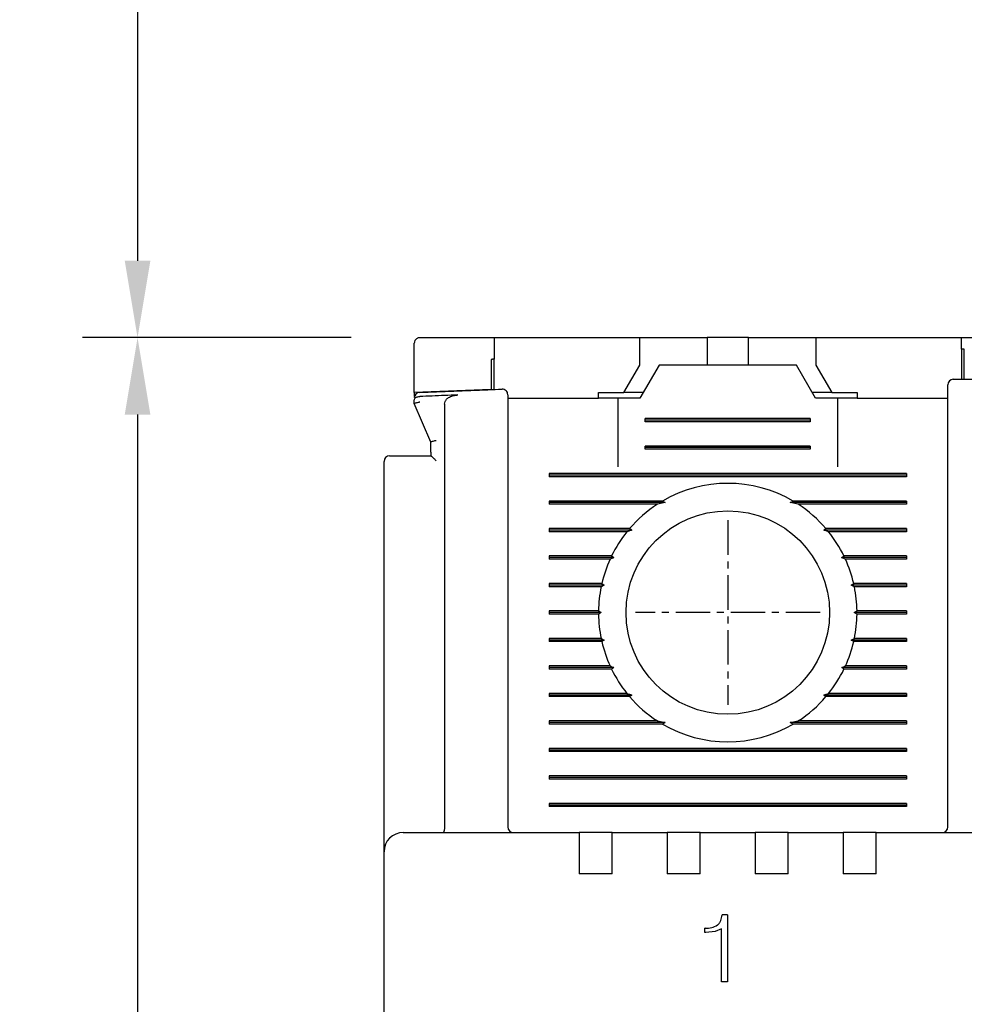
# Model space of a CAD drawing. Extents: x -235 to 1048, y -1897 to 585.
# Tile 7 of 23: x 241 to 275, y 431 to 466. Entities that reach past the tile are written whole.
import ezdxf

# ---------------------------------------------------------------- set-up
doc = ezdxf.new("R2010")
doc.units = 0
doc.header["$MEASUREMENT"] = 0
doc.linetypes.add('CENTER', pattern=[2, 1.25, -0.25, 0.25, -0.25])
doc.layers.get('0').update_dxf_attribs({"linetype": 'CONTINUOUS'})
doc.layers.add('cen', color=1, linetype='CENTER')
doc.layers.add('di', color=3, linetype='CONTINUOUS')
doc.styles.add('KIM', font='ROMANS.shx', dxfattribs={"height": 5, "bigfont": 'GSG1.shx'})
doc.styles.get("Standard").update_dxf_attribs({"font": 'romans.shx', "height": 2, "bigfont": 'hgs.shx'})
doc.dimstyles.new('STANDARD$0', dxfattribs={"dimtxt": 5, "dimasz": 5, "dimexe": 1, "dimexo": 2, "dimgap": 2, "dimtad": 1, "dimdec": 4, "dimzin": 12, "dimdsep": 46, "dimtxsty": 'KIM', "dimcen": -1, "dimdle": 0.1, "dimadec": 0, "dimazin": 0, "dimtfac": 1, "dimtdec": 4, "dimtmove": 0, "dimatfit": 3, "dimfxl": 0, "dimtolj": 1, "dimtzin": 0, "dimarcsym": 0})

# ---------------------------------------------------------------- blocks, each defined once
blk = doc.blocks.new('*D594')
at = {"layer": 'di'}
for p, q in [((252.773, 454.759), (243.011, 454.759)), ((245.011, 451.959), (245.011, 358.959)), ((276.973, 356.159), (243.011, 356.159))]:
    blk.add_line(p, q, dxfattribs=at)
for points in [[(244.544, 451.959), (245.478, 451.959), (245.011, 454.759)], [(244.544, 358.959), (245.478, 358.959), (245.011, 356.159)]]:
    blk.add_solid(points, dxfattribs=at)
at = {"layer": 'di', "insert": (242.011, 405.859), "char_height": 2, "attachment_point": 5, "rotation": 90}
blk.add_mtext('\\A1;98.5', dxfattribs=at)
blk = doc.blocks.new('*D589')
at = {"layer": 'di'}
for p, q in [((275.273, 504.859), (243.011, 504.859)), ((245.011, 502.059), (245.011, 457.559)), ((252.773, 454.759), (243.011, 454.759))]:
    blk.add_line(p, q, dxfattribs=at)
for points in [[(244.544, 502.059), (245.478, 502.059), (245.011, 504.859)], [(244.544, 457.559), (245.478, 457.559), (245.011, 454.759)]]:
    blk.add_solid(points, dxfattribs=at)
at = {"layer": 'di', "insert": (242.011, 478.746), "char_height": 2, "attachment_point": 5, "rotation": 90}
blk.add_mtext('\\A1;48', dxfattribs=at)

msp = doc.modelspace()

# ---------------------------------------------------------------- linework, layer by layer
for p, q in [((255.073, 452.759), (255.073, 454.559)), ((257.973, 454.759), (257.973, 453.973)), ((257.973, 454.759), (263.273, 454.759)), ((263.273, 453.759), (263.273, 454.759)), ((263.273, 454.759), (265.223, 454.759)), ((265.223, 454.759), (265.723, 454.759)), ((265.723, 454.759), (265.723, 453.759)), ((267.223, 454.759), (265.723, 454.759)), ((267.223, 453.759), (267.223, 454.759)), ((267.223, 454.759), (267.723, 454.759)), ((267.723, 454.759), (269.673, 454.759)), ((269.673, 454.759), (269.673, 453.759)), ((269.673, 454.759), (274.973, 454.759)), ((274.973, 454.345), (274.973, 454.759)), ((274.973, 454.759), (277.673, 454.759)), ((274.973, 454.345), (274.973, 453.245)), ((275.073, 453.246), (275.073, 454.346)), ((257.873, 453.969), (257.873, 452.869)), ((257.973, 452.873), (257.973, 453.973)), ((262.696, 452.759), (263.273, 453.759)), ((263.973, 453.759), (263.28, 452.559)), ((268.973, 453.759), (263.973, 453.759)), ((269.666, 452.559), (268.973, 453.759)), ((269.673, 453.759), (270.251, 452.759)), ((257.873, 452.869), (255.073, 452.759)), ((255.073, 452.759), (255.073, 452.615)), ((261.773, 452.759), (262.696, 452.759)), ((261.773, 452.559), (261.773, 452.759)), ((263.396, 452.759), (262.696, 452.759)), ((270.251, 452.759), (269.551, 452.759)), ((270.251, 452.759), (271.173, 452.759)), ((271.173, 452.759), (271.173, 452.559)), ((255.073, 452.36), (255.073, 452.486)), ((255.073, 452.359), (255.073, 452.36)), ((255.673, 450.959), (255.073, 452.359)), ((255.266, 452.618), (255.273, 452.618)), ((258.473, 452.559), (261.773, 452.559)), ((262.473, 452.559), (261.773, 452.559)), ((262.473, 452.559), (262.473, 450.059)), ((263.28, 452.559), (262.473, 452.559)), ((270.473, 452.559), (269.666, 452.559)), ((270.473, 450.059), (270.473, 452.559)), ((271.173, 452.559), (270.473, 452.559)), ((271.173, 452.559), (274.473, 452.559)), ((256.173, 452.339), (256.173, 436.945)), ((274.473, 436.959), (274.473, 452.161)), ((258.473, 451.801), (258.473, 436.959)), ((263.473, 451.701), (263.473, 451.817)), ((269.473, 451.817), (263.473, 451.817)), ((269.473, 451.759), (263.473, 451.759)), ((269.473, 451.701), (263.473, 451.701)), ((269.473, 451.817), (269.473, 451.701)), ((255.673, 450.592), (255.673, 450.96)), ((255.673, 450.96), (255.673, 450.959)), ((255.673, 450.592), (255.674, 450.459)), ((255.673, 450.592), (255.673, 450.459)), ((263.473, 450.701), (263.473, 450.817)), ((269.473, 450.817), (263.473, 450.817)), ((269.473, 450.759), (263.473, 450.759)), ((269.473, 450.701), (263.473, 450.701)), ((269.473, 450.817), (269.473, 450.701)), ((253.973, 436.887), (253.973, 450.259)), ((254.673, 450.459), (255.675, 450.459)), ((259.973, 449.817), (259.973, 449.701)), ((272.973, 449.817), (259.973, 449.817)), ((272.973, 449.759), (259.973, 449.759)), ((272.973, 449.701), (259.973, 449.701)), ((272.973, 449.817), (272.973, 449.701)), ((264.102, 448.817), (259.973, 448.817)), ((259.973, 448.817), (259.973, 448.701)), ((264.102, 448.817), (264.202, 448.759)), ((268.745, 448.759), (268.845, 448.817)), ((272.973, 448.817), (268.845, 448.817)), ((272.973, 448.817), (272.973, 448.701)), ((264.202, 448.759), (259.973, 448.759)), ((263.914, 448.701), (259.973, 448.701)), ((264.202, 448.759), (263.914, 448.701)), ((269.032, 448.701), (268.745, 448.759)), ((272.973, 448.759), (268.745, 448.759)), ((272.973, 448.701), (269.032, 448.701)), ((262.904, 447.817), (259.973, 447.817)), ((259.973, 447.817), (259.973, 447.701)), ((262.986, 447.759), (259.973, 447.759)), ((262.808, 447.701), (259.973, 447.701)), ((272.973, 447.759), (269.96, 447.759)), ((272.973, 447.817), (270.043, 447.817)), ((272.973, 447.701), (270.138, 447.701)), ((272.973, 447.817), (272.973, 447.701)), ((264.073, 447.559), (264.074, 447.576)), ((268.873, 447.576), (268.873, 447.559)), ((262.248, 446.817), (259.973, 446.817)), ((259.973, 446.817), (259.973, 446.701)), ((262.331, 446.759), (259.973, 446.759)), ((262.193, 446.701), (259.973, 446.701)), ((272.973, 446.759), (270.616, 446.759)), ((272.973, 446.817), (270.699, 446.817)), ((272.973, 446.701), (270.753, 446.701)), ((272.973, 446.817), (272.973, 446.701)), ((261.894, 445.817), (259.973, 445.817)), ((259.973, 445.817), (259.973, 445.701)), ((261.983, 445.759), (259.973, 445.759)), ((261.869, 445.701), (259.973, 445.701)), ((261.983, 445.759), (261.869, 445.701)), ((261.894, 445.817), (261.983, 445.759)), ((270.963, 445.759), (271.053, 445.817)), ((271.078, 445.701), (270.963, 445.759)), ((272.973, 445.759), (270.963, 445.759)), ((272.973, 445.817), (271.053, 445.817)), ((272.973, 445.701), (271.078, 445.701)), ((272.973, 445.817), (272.973, 445.701)), ((261.774, 444.817), (259.973, 444.817)), ((259.973, 444.817), (259.973, 444.701)), ((261.873, 444.759), (259.973, 444.759)), ((261.774, 444.701), (259.973, 444.701)), ((261.774, 444.817), (261.873, 444.759)), ((261.873, 444.759), (261.774, 444.701)), ((271.073, 444.759), (271.173, 444.817)), ((272.973, 444.759), (271.073, 444.759)), ((271.173, 444.701), (271.073, 444.759)), ((272.973, 444.817), (271.173, 444.817)), ((272.973, 444.701), (271.173, 444.701)), ((272.973, 444.817), (272.973, 444.701)), ((261.869, 443.817), (259.973, 443.817)), ((259.973, 443.817), (259.973, 443.701)), ((261.869, 443.817), (261.983, 443.759)), ((270.963, 443.759), (271.078, 443.817)), ((272.973, 443.817), (271.078, 443.817)), ((272.973, 443.817), (272.973, 443.701)), ((261.983, 443.759), (259.973, 443.759)), ((261.894, 443.701), (259.973, 443.701)), ((261.983, 443.759), (261.894, 443.701)), ((271.053, 443.701), (270.963, 443.759)), ((272.973, 443.759), (270.963, 443.759)), ((272.973, 443.701), (271.053, 443.701)), ((262.193, 442.817), (259.973, 442.817)), ((259.973, 442.817), (259.973, 442.701)), ((262.331, 442.759), (259.973, 442.759)), ((262.248, 442.701), (259.973, 442.701)), ((272.973, 442.759), (270.616, 442.759)), ((272.973, 442.701), (270.699, 442.701)), ((272.973, 442.817), (270.753, 442.817)), ((272.973, 442.817), (272.973, 442.701)), ((262.808, 441.817), (259.973, 441.817)), ((259.973, 441.817), (259.973, 441.701)), ((262.986, 441.759), (259.973, 441.759)), ((262.904, 441.701), (259.973, 441.701)), ((264.073, 441.943), (264.073, 441.959)), ((268.873, 441.959), (268.874, 441.943)), ((272.973, 441.759), (269.96, 441.759)), ((272.973, 441.701), (270.043, 441.701)), ((272.973, 441.817), (270.138, 441.817)), ((272.973, 441.817), (272.973, 441.701)), ((263.914, 440.817), (259.973, 440.817)), ((259.973, 440.817), (259.973, 440.701)), ((264.202, 440.759), (259.973, 440.759)), ((264.102, 440.701), (259.973, 440.701)), ((263.914, 440.817), (264.202, 440.759)), ((264.202, 440.759), (264.102, 440.701)), ((268.745, 440.759), (269.032, 440.817)), ((272.973, 440.759), (268.745, 440.759)), ((268.845, 440.701), (268.745, 440.759)), ((272.973, 440.701), (268.845, 440.701)), ((272.973, 440.817), (269.032, 440.817)), ((272.973, 440.817), (272.973, 440.701)), ((259.973, 439.817), (259.973, 439.701)), ((272.973, 439.817), (259.973, 439.817)), ((272.973, 439.759), (259.973, 439.759)), ((272.973, 439.701), (259.973, 439.701)), ((272.973, 439.817), (272.973, 439.701)), ((259.973, 438.817), (259.973, 438.701)), ((272.973, 438.817), (259.973, 438.817)), ((272.973, 438.759), (259.973, 438.759)), ((272.973, 438.817), (272.973, 438.701)), ((272.973, 438.701), (259.973, 438.701)), ((259.973, 437.817), (259.973, 437.701)), ((272.973, 437.817), (259.973, 437.817)), ((272.973, 437.759), (259.973, 437.759)), ((272.973, 437.701), (259.973, 437.701)), ((272.973, 437.817), (272.973, 437.701)), ((253.973, 436.059), (253.973, 436.887)), ((254.673, 436.759), (261.073, 436.759)), ((256.173, 436.943), (256.173, 436.945)), ((261.073, 436.759), (261.073, 436.068)), ((262.273, 436.759), (261.073, 436.759)), ((262.273, 436.759), (264.273, 436.759)), ((262.273, 436.068), (262.273, 436.759)), ((264.273, 436.759), (264.273, 436.068)), ((265.473, 436.759), (264.273, 436.759)), ((265.473, 436.759), (267.473, 436.759)), ((265.473, 436.068), (265.473, 436.759)), ((267.473, 436.759), (267.473, 436.068)), ((268.673, 436.759), (267.473, 436.759)), ((268.673, 436.759), (270.673, 436.759)), ((268.673, 436.068), (268.673, 436.759)), ((270.673, 436.759), (270.673, 436.068)), ((271.873, 436.759), (270.673, 436.759)), ((271.873, 436.759), (286.073, 436.759)), ((271.873, 436.068), (271.873, 436.759)), ((253.973, 373.459), (253.973, 436.059)), ((261.073, 436.068), (261.073, 435.259)), ((262.273, 435.259), (262.273, 436.068)), ((264.273, 436.068), (264.273, 435.259)), ((265.473, 435.259), (265.473, 436.068)), ((267.473, 436.068), (267.473, 435.259)), ((268.673, 435.259), (268.673, 436.068)), ((270.673, 436.068), (270.673, 435.259)), ((271.873, 435.259), (271.873, 436.068)), ((262.273, 435.259), (261.073, 435.259)), ((265.473, 435.259), (264.273, 435.259)), ((268.673, 435.259), (267.473, 435.259)), ((271.873, 435.259), (270.673, 435.259)), ((266.463, 433.759), (266.265, 433.759)), ((266.463, 433.759), (266.463, 431.323)), ((265.64, 433.118), (265.64, 433.278)), ((265.654, 433.278), (265.64, 433.278)), ((265.674, 433.118), (265.64, 433.118)), ((266.015, 433.152), (265.674, 433.118)), ((266.239, 433.253), (266.015, 433.152)), ((266.239, 431.323), (266.239, 433.253)), ((266.463, 431.323), (266.239, 431.323))]:
    msp.add_line(p, q)
at = {"flags": 128}
for points in [[(275.073, 454.346), (275.061, 454.346), (275.048, 454.346), (275.036, 454.346), (275.023, 454.345), (275.011, 454.345), (274.998, 454.345), (274.986, 454.345), (274.973, 454.345)], [(257.973, 453.973), (257.961, 453.972), (257.948, 453.972), (257.936, 453.971), (257.923, 453.971), (257.911, 453.97), (257.898, 453.97), (257.886, 453.969), (257.873, 453.969)], [(262.904, 447.817), (262.946, 447.787), (262.986, 447.759)], [(269.96, 447.759), (270, 447.787), (270.043, 447.817)], [(262.248, 446.817), (262.314, 446.771), (262.331, 446.759)], [(262.331, 442.759), (262.314, 442.747), (262.248, 442.701)], [(270.699, 442.701), (270.633, 442.747), (270.616, 442.759)], [(262.986, 441.759), (262.946, 441.731), (262.904, 441.701)], [(270.043, 441.701), (270, 441.731), (269.96, 441.759)]]:
    msp.add_lwpolyline(points, dxfattribs=at)
msp.add_circle((266.473, 444.759), 3.7)
for centre, radius, start, end in [((274.673, 453.043), 0.2, 90.4313, 180), ((255.273, 452.567), 0.2, 92.3777, 180), ((258.273, 452.684), 0.2, 0, 92.0766), ((254.173, 450.259), 0.2, 90, 180), ((266.473, 444.759), 4.7, 59.6946, 120.3054), ((266.473, 444.759), 4.7, 122.9885, 139.4145), ((266.473, 444.759), 4.7, 40.5855, 57.0115), ((266.473, 444.759), 4.7, 141.2434, 154.0354), ((266.473, 444.759), 4.7, 25.9646, 38.7566), ((266.473, 444.759), 4.7, 155.591, 166.9942), ((266.473, 444.759), 4.7, 13.0058, 24.409), ((266.473, 444.759), 4.7, 168.4349, 179.2962), ((266.473, 444.759), 4.7, 0.7038, 11.5651), ((266.473, 444.759), 4.7, 180.7038, 191.5651), ((266.473, 444.759), 4.7, 348.4349, 359.2962), ((266.473, 444.759), 4.7, 193.0058, 204.409), ((266.473, 444.759), 4.7, 335.591, 346.9942), ((266.473, 444.759), 4.7, 205.9646, 218.7566), ((266.473, 444.759), 4.7, 321.2434, 334.0354), ((266.473, 444.759), 4.7, 220.5855, 237.0115), ((266.473, 444.759), 4.7, 302.9885, 319.4145), ((266.473, 444.759), 4.7, 239.6946, 300.3054), ((258.673, 436.959), 0.2, 180, 270), ((274.273, 436.959), 0.2, 270, 0), ((254.673, 436.059), 0.7, 90, 180)]:
    msp.add_arc(centre, radius, start, end)
for points, knots in [([(255.273, 454.759), (255.263, 454.759), (255.242, 454.758), (255.207, 454.749), (255.163, 454.729), (255.108, 454.682), (255.078, 454.622), (255.075, 454.576), (255.073, 454.559)], [0, 0, 0, 0, 0.060672, 0.121106, 0.221378, 0.403426, 0.784337, 1, 1, 1, 1]), ([(255.273, 454.759), (255.94, 454.759), (256.84, 454.759), (257.74, 454.759), (257.973, 454.759)], [0, 0, 0, 0, 0.74068, 1, 1, 1, 1]), ([(274.672, 453.243), (274.844, 453.244), (275.845, 453.251), (276.845, 453.255), (277.673, 453.258)], [0, 0, 0, 0, 0.172485, 1, 1, 1, 1]), ([(255.265, 452.767), (256.094, 452.801), (257.094, 452.841), (258.095, 452.878), (258.266, 452.884)], [0, 0, 0, 0, 0.828561, 1, 1, 1, 1]), ([(274.473, 452.161), (274.473, 452.195), (274.473, 452.34), (274.473, 452.584), (274.473, 452.837), (274.473, 453.01), (274.473, 453.032), (274.473, 453.043)], [0, 0, 0, 0, 0.0708776, 0.3031649, 0.5354459, 0.7677235, 1, 1, 1, 1]), ([(255.073, 452.486), (255.073, 452.487), (255.073, 452.501), (255.08, 452.528), (255.107, 452.565), (255.15, 452.593), (255.205, 452.613), (255.246, 452.616), (255.266, 452.618)], [0, 0, 0, 0, 0.009264, 0.207415, 0.425731, 0.62284, 0.811258, 1, 1, 1, 1]), ([(255.073, 452.36), (255.075, 452.363), (255.08, 452.369), (255.113, 452.383), (255.163, 452.398), (255.218, 452.412), (255.256, 452.42), (255.272, 452.424), (255.273, 452.424)], [0, 0, 0, 0, 0.209295, 0.41851, 0.629608, 0.844752, 0.985696, 1, 1, 1, 1]), ([(256.652, 452.674), (256.492, 452.667), (256.033, 452.649), (255.573, 452.63), (255.273, 452.618)], [0, 0, 0, 0, 0.347023, 1, 1, 1, 1]), ([(256.173, 452.339), (256.177, 452.372), (256.185, 452.438), (256.249, 452.529), (256.363, 452.614), (256.507, 452.662), (256.611, 452.67), (256.652, 452.674)], [0, 0, 0, 0, 0.153927, 0.307272, 0.508922, 0.810684, 1, 1, 1, 1]), ([(258.473, 452.684), (258.473, 452.683), (258.473, 452.678), (258.473, 452.605), (258.473, 452.41), (258.473, 452.132), (258.473, 451.911), (258.473, 451.801)], [0, 0, 0, 0, 0.071023, 0.303121, 0.535369, 0.767685, 1, 1, 1, 1]), ([(255.673, 450.96), (255.675, 450.963), (255.68, 450.969), (255.713, 450.982), (255.763, 450.998), (255.818, 451.011), (255.856, 451.02), (255.872, 451.023), (255.873, 451.023)], [0, 0, 0, 0, 0.209276, 0.418495, 0.629591, 0.844729, 0.985697, 1, 1, 1, 1]), ([(254.173, 450.459), (254.176, 450.459), (254.182, 450.459), (254.243, 450.459), (254.356, 450.459), (254.505, 450.459), (254.617, 450.459), (254.673, 450.459)], [0, 0, 0, 0, 0.145708, 0.36058, 0.574127, 0.787052, 1, 1, 1, 1]), ([(255.675, 450.459), (255.678, 450.457), (255.686, 450.454), (255.718, 450.428), (255.771, 450.381), (255.827, 450.328), (255.864, 450.291), (255.873, 450.283), (255.873, 450.282)], [0, 0, 0, 0, 0.160599, 0.320103, 0.563048, 0.89367, 0.992091, 1, 1, 1, 1]), ([(262.986, 447.759), (262.969, 447.753), (262.909, 447.734), (262.85, 447.715), (262.808, 447.701)], [0, 0, 0, 0, 0.296334, 1, 1, 1, 1]), ([(270.138, 447.701), (270.097, 447.715), (270.038, 447.734), (269.978, 447.753), (269.96, 447.759)], [0, 0, 0, 0, 0.703666, 1, 1, 1, 1]), ([(262.331, 446.759), (262.327, 446.758), (262.281, 446.739), (262.236, 446.719), (262.193, 446.701)], [0, 0, 0, 0, 0.0763314, 1, 1, 1, 1]), ([(270.616, 446.759), (270.621, 446.763), (270.649, 446.782), (270.677, 446.802), (270.699, 446.817)], [0, 0, 0, 0, 0.205244, 1, 1, 1, 1]), ([(270.753, 446.701), (270.711, 446.719), (270.665, 446.739), (270.619, 446.758), (270.616, 446.759)], [0, 0, 0, 0, 0.923661, 1, 1, 1, 1]), ([(262.193, 442.817), (262.236, 442.799), (262.281, 442.78), (262.327, 442.761), (262.331, 442.759)], [0, 0, 0, 0, 0.9223348, 1, 1, 1, 1]), ([(270.616, 442.759), (270.619, 442.761), (270.665, 442.78), (270.711, 442.799), (270.753, 442.817)], [0, 0, 0, 0, 0.077673, 1, 1, 1, 1]), ([(262.808, 441.817), (262.85, 441.803), (262.909, 441.784), (262.968, 441.765), (262.986, 441.759)], [0, 0, 0, 0, 0.702613, 1, 1, 1, 1]), ([(269.96, 441.759), (269.978, 441.765), (270.038, 441.784), (270.097, 441.803), (270.138, 441.817)], [0, 0, 0, 0, 0.297387, 1, 1, 1, 1]), ([(256.173, 436.943), (256.172, 436.921), (256.17, 436.878), (256.16, 436.822), (256.146, 436.78), (256.132, 436.762), (256.123, 436.759), (256.12, 436.759), (256.12, 436.759)], [0, 0, 0, 0, 0.21746, 0.434773, 0.655999, 0.884661, 0.986784, 1, 1, 1, 1]), ([(266.1, 433.394), (266.125, 433.417), (266.176, 433.464), (266.243, 433.587), (266.256, 433.69), (266.265, 433.759)], [0, 0, 0, 0, 0.249878, 0.499428, 1, 1, 1, 1]), ([(265.654, 433.278), (265.733, 433.28), (265.891, 433.283), (266.031, 433.357), (266.1, 433.394)], [0, 0, 0, 0, 0.5035163, 1, 1, 1, 1])]:
    msp.add_open_spline(points, degree=3, knots=knots)
at = {"layer": 'cen'}
for p, q in [((266.473, 448.114), (266.473, 441.404)), ((269.828, 444.759), (263.118, 444.759))]:
    msp.add_line(p, q, dxfattribs=at)

# ---------------------------------------------------------------- dimensions: what is measured, and where the dimension line sits
at = {"layer": 'di'}
for base, p1, p2, text, picture, middle in [((245.011, 454.759), (277.273, 504.859), (254.773, 454.759), '48', '*D589', (245.011, 478.746)), ((245.011, 356.159), (254.773, 454.759), (278.973, 356.159), '98.5', '*D594', (245.011, 405.859))]:
    dim = msp.add_linear_dim(base=base, p1=p1, p2=p2, angle=90, text=text, dimstyle='STANDARD$0', override={"dimtxt": 3, "dimasz": 2.8, "dimexe": 2, "dimdec": 2, "dimzin": 8, "dimtxsty": 'Standard', "dimcen": 0, "dimclrd": 256, "dimclre": 256, "dimclrt": 256, "dimadec": 2, "dimazin": 2, "dimtfac": 0.6, "dimtdec": 2, "dimtzin": 8, "dimlwd": 65535, "dimlwe": 65535, "dimarcsym": 1}, dxfattribs=at)
    dim.commit()
    dim.dimension.update_dxf_attribs({"geometry": picture, "text_midpoint": middle, "dimtype": 160})

doc.saveas('drawing.dxf')
